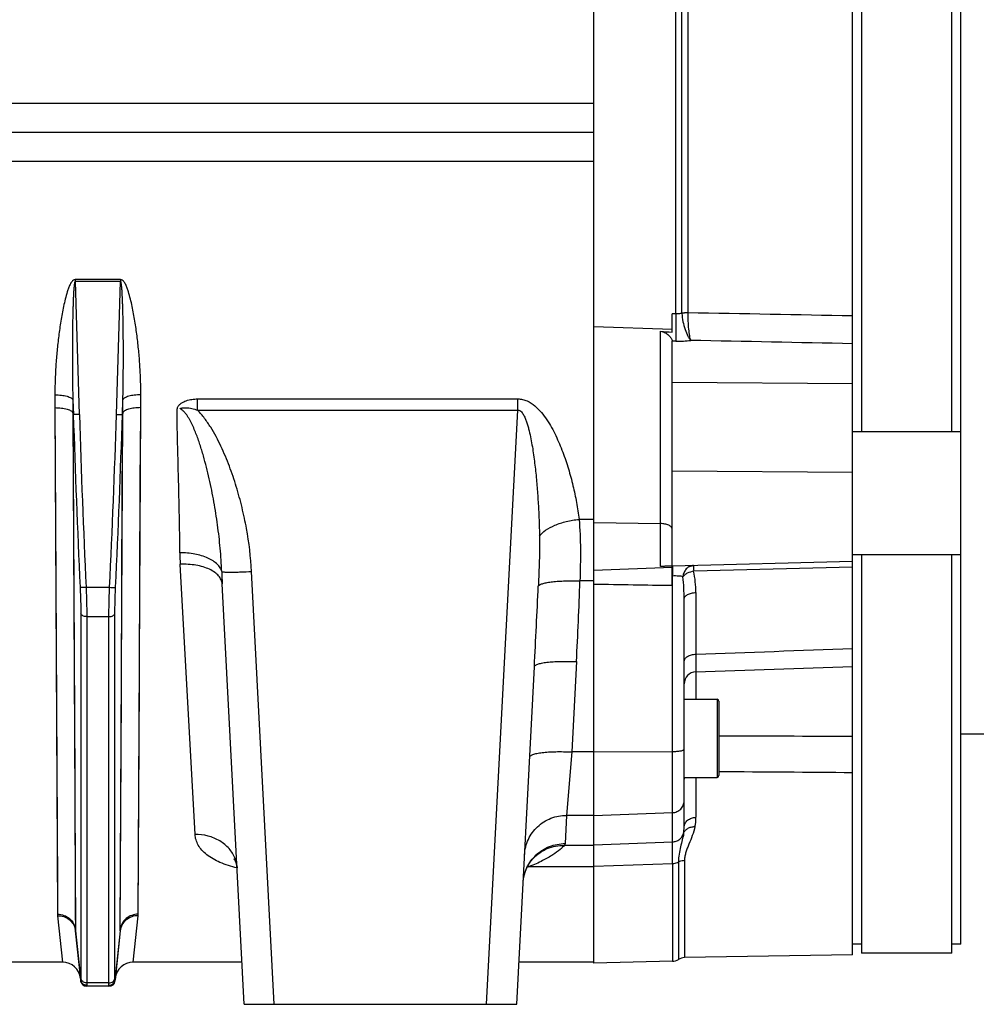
# Model space of a CAD drawing. Extents: x -1747 to 1181, y 8 to 1619.
# Tile 31 of 72: x -838 to -679, y 685 to 848. Entities that reach past the tile are written whole.
import ezdxf

# ---------------------------------------------------------------- set-up
doc = ezdxf.new("R2010")
doc.units = 0
doc.header["$LTSCALE"] = 65.395
doc.layers.get('0').update_dxf_attribs({"linetype": 'CONTINUOUS'})

msp = doc.modelspace()

# ---------------------------------------------------------------- linework, layer by layer
at = {"color": 6, "linetype": 'CONTINUOUS'}
for p, q in [((-699.13, 692.91), (-699.13, 966.41)), ((-681.13, 694.67), (-681.13, 964.64)), ((-742.13, 755.08), (-742.13, 904.24)), ((-697.63, 879.41), (-697.63, 779.91)), ((-682.63, 779.91), (-682.63, 879.41)), ((-742.13, 829.66), (-1018.13, 829.66)), ((-729.13, 796.96), (-729.13, 799.5)), ((-729.13, 757.55), (-729.13, 795.02)), ((-681.13, 779.91), (-699.13, 779.91)), ((-699.13, 758.33), (-729.13, 757.55)), ((-681.13, 759.41), (-699.13, 759.41)), ((-697.63, 759.41), (-697.63, 693.16)), ((-682.63, 693.16), (-682.63, 759.41)), ((-729.14, 757.55), (-730.22, 757.52)), ((-800.29, 684.66), (-803.95, 754.58)), ((-727.13, 714.11), (-727.13, 752.03)), ((-754.97, 684.66), (-752.03, 740.81)), ((-727.13, 735.4), (-721.63, 735.4)), ((-681.13, 729.66), (-598.58, 729.66)), ((-727.13, 722.4), (-721.63, 722.4)), ((-742.13, 691.48), (-742.13, 711.08)), ((-751.99, 709.17), (-751.9, 709.25)), ((-751.9, 709.25), (-751.82, 709.32)), ((-751.83, 709.31), (-751.76, 709.37)), ((-751.77, 709.37), (-751.71, 709.41)), ((-751.72, 709.41), (-751.67, 709.44)), ((-751.68, 709.44), (-751.64, 709.46)), ((-751.65, 709.46), (-751.63, 709.47)), ((-751.63, 709.47), (-751.63, 709.48)), ((-752.22, 708.93), (-752.16, 709)), ((-752.17, 708.99), (-752.06, 709.09)), ((-752.07, 709.08), (-751.98, 709.18)), ((-828.35, 696.88), (-827.48, 688.56)), ((-820.91, 696.88), (-821.79, 688.56)), ((-699.13, 692.91), (-727.06, 692.42)), ((-682.63, 693.16), (-697.63, 693.16)), ((-830.5, 691.66), (-839.76, 691.66)), ((-800.66, 691.66), (-818.76, 691.66)), ((-742.13, 691.66), (-754.61, 691.66)), ((-729.08, 691.82), (-742.13, 691.48)), ((-822.78, 687.66), (-826.48, 687.66)), ((-800.29, 684.66), (-754.97, 684.66))]:
    msp.add_line(p, q, dxfattribs=at)
at = {"color": 9, "linetype": 'CONTINUOUS'}
for p, q in [((-728.49, 799.49), (-728.49, 859.83)), ((-727.49, 799.63), (-727.49, 859.69)), ((-726.48, 799.71), (-726.48, 859.62)), ((-742.13, 834.48), (-961.2, 834.48)), ((-742.13, 824.84), (-961.2, 824.84)), ((-828.4, 804.9), (-827.72, 782.76)), ((-821.54, 782.76), (-820.86, 804.9)), ((-728.49, 799.49), (-729.13, 799.5)), ((-731.06, 757.48), (-731.06, 796.63)), ((-728.49, 794.98), (-729.13, 794.99)), ((-699.13, 787.88), (-729.13, 788.11)), ((-808.05, 785.36), (-754.79, 785.36)), ((-808.05, 783.48), (-808.05, 785.36)), ((-754.79, 783.48), (-754.79, 785.36)), ((-831.76, 783.91), (-831.67, 765.15)), ((-831.76, 783.91), (-831.35, 699.65)), ((-828.78, 783.03), (-828.68, 763.9)), ((-820.51, 779.05), (-820.49, 783.03)), ((-817.91, 699.65), (-817.5, 783.91)), ((-808.05, 783.48), (-754.79, 783.48)), ((-759.97, 684.66), (-754.79, 783.48)), ((-828.77, 782.79), (-828.36, 697.1)), ((-820.9, 697.1), (-820.49, 782.79)), ((-817.63, 757.82), (-817.52, 780.01)), ((-820.62, 756.43), (-820.51, 779.05)), ((-699.13, 773.1), (-729.13, 773.34)), ((-831.67, 765.15), (-831.57, 744.6)), ((-742.13, 765.32), (-744.61, 765.32)), ((-828.68, 763.9), (-828.58, 742.95)), ((-742.13, 764.81), (-731.06, 764.63)), ((-817.73, 738.13), (-817.63, 757.82)), ((-808.47, 712.9), (-810.94, 757.86)), ((-699.13, 757.39), (-725.54, 756.7)), ((-820.71, 736.35), (-820.62, 756.43)), ((-795.3, 684.66), (-799.07, 756.66)), ((-742.13, 755.08), (-744.45, 755.08)), ((-729.06, 711.68), (-729.06, 755.9)), ((-826.59, 754.03), (-822.67, 754.03)), ((-725.17, 753.15), (-725.17, 742.9)), ((-827.47, 749.66), (-827.47, 689.07)), ((-826.48, 749.16), (-822.79, 749.16)), ((-826.48, 749.16), (-826.48, 688.21)), ((-822.79, 688.21), (-822.79, 749.16)), ((-821.79, 689.07), (-821.79, 749.66)), ((-831.57, 744.6), (-831.47, 724.06)), ((-828.58, 742.95), (-828.48, 722)), ((-745.04, 741.66), (-745.83, 726.64)), ((-725.2, 739.96), (-725.2, 735.4)), ((-817.82, 718.84), (-817.73, 738.13)), ((-820.81, 716.67), (-820.71, 736.35)), ((-721.63, 735.4), (-721.63, 722.4)), ((-721.33, 735.1), (-721.33, 722.7)), ((-745.83, 726.64), (-746.68, 716.09)), ((-742.13, 726.64), (-745.83, 726.64)), ((-742.13, 726.64), (-729.06, 726.72)), ((-831.47, 724.06), (-831.37, 704.35)), ((-725.17, 722.4), (-725.17, 715.77)), ((-817.91, 699.65), (-817.82, 718.84)), ((-820.9, 697.1), (-820.81, 716.67)), ((-746.68, 716.09), (-746.92, 711.39)), ((-742.13, 716.09), (-746.68, 716.09)), ((-742.13, 716.09), (-729.06, 716.54)), ((-742.13, 711.08), (-747.08, 711.08)), ((-742.13, 711.18), (-729.06, 711.68)), ((-729.08, 708.08), (-729.06, 711.68)), ((-729.08, 708.08), (-729.07, 709.71)), ((-729.07, 709.71), (-729.07, 710.64)), ((-752.88, 707.57), (-742.13, 707.57)), ((-752.22, 708.93), (-752.22, 708.93)), ((-742.13, 707.62), (-729.08, 708.08)), ((-729.08, 708.08), (-729.08, 691.82)), ((-728.08, 708.35), (-728.08, 692.12)), ((-727.06, 708.61), (-727.06, 692.42)), ((-831.33, 699.4), (-830.5, 691.66)), ((-818.76, 691.66), (-817.93, 699.4)), ((-828.34, 696.88), (-828.36, 697.1)), ((-827.48, 688.71), (-828.34, 696.88)), ((-820.92, 696.88), (-821.78, 688.71)), ((-820.9, 697.1), (-820.92, 696.88)), ((-822.79, 688.21), (-826.48, 688.21)), ((-826.49, 687.72), (-826.48, 687.66)), ((-822.78, 687.66), (-822.78, 687.72))]:
    msp.add_line(p, q, dxfattribs=at)
at = {"color": 2, "linetype": 'CONTINUOUS'}
for p, q in [((-820.86, 805.22), (-828.4, 805.22)), ((-828.4, 805.22), (-828.4, 804.9)), ((-820.86, 804.9), (-828.4, 804.9)), ((-820.86, 805.22), (-820.86, 804.9)), ((-726.48, 799.68), (-726.48, 799.71)), ((-742.13, 797.42), (-729.13, 796.96)), ((-729.13, 796.46), (-729.13, 796.96)), ((-828.79, 785.2), (-828.71, 782.79)), ((-820.55, 782.79), (-820.47, 785.2)), ((-828.78, 783.03), (-828.71, 782.79)), ((-820.49, 783.03), (-820.55, 782.79)), ((-742.13, 756.9), (-729.13, 757.36)), ((-729.13, 754.3), (-729.13, 757.54)), ((-742.13, 711.08), (-742.13, 755.08)), ((-729.06, 755.9), (-729.13, 755.89)), ((-697.63, 694.67), (-699.13, 694.67)), ((-681.13, 694.67), (-682.63, 694.67))]:
    msp.add_line(p, q, dxfattribs=at)
at = {"color": 9, "linetype": 'CONTINUOUS'}
for points in [[(-828.48, 722), (-828.38, 700.18), (-828.36, 697.1)], [(-729.07, 710.64), (-729.06, 711.39), (-729.06, 711.68)]]:
    msp.add_lwpolyline(points, dxfattribs=at)
at = {"color": 6, "linetype": 'CONTINUOUS'}
for points in [[(-802.03, 708.82), (-802.04, 708.83), (-802.02, 708.81)], [(-801.54, 708.53), (-801.63, 708.57), (-801.75, 708.64), (-801.85, 708.69), (-801.92, 708.74), (-801.98, 708.78), (-802.02, 708.81), (-802.03, 708.82)], [(-802.02, 708.81), (-801.98, 708.77), (-801.93, 708.7), (-801.87, 708.62), (-801.81, 708.51), (-801.74, 708.38), (-801.67, 708.23), (-801.61, 708.06), (-801.56, 707.88), (-801.52, 707.69), (-801.49, 707.49), (-801.48, 707.35)], [(-753.92, 704.86), (-753.9, 705.09), (-753.85, 705.48), (-753.79, 705.86), (-753.69, 706.25), (-753.58, 706.62), (-753.45, 706.99), (-753.29, 707.34), (-753.12, 707.67), (-752.94, 707.98), (-752.75, 708.28), (-752.55, 708.55), (-752.35, 708.79), (-752.22, 708.93)]]:
    msp.add_lwpolyline(points, dxfattribs=at)
at = {"color": 9, "linetype": 'CONTINUOUS'}
for centre, radius, start, end in [((-728.56, 802.91), 3.45, 287.9091, 288.078), ((-728.16, 813.96), 18.99, 268.9996, 276.4569), ((938.75, 837.87), 1768.32, 181.78471, 182.71698), ((938.38, 837.82), 1766.95, 181.78583, 182.71831), ((-2587.64, 837.82), 1766.96, 357.28169, 358.21417), ((-2588.01, 837.87), 1768.32, 357.28302, 358.21529), ((-774.13, 759.88), 36.87, 180.1543, 183.1385), ((-742.47, 753.12), 17.3, 0.075, 11.9388), ((-702.43, 759.89), 101.66, 181.8348, 182.9903), ((-1520.77, 782.35), 776.8, 356.99732, 357.98873), ((-764.86, 752.03), 37.73, 359.9973, 5.7081), ((-2627.61, 839.14), 1878.15, 356.99887, 357.41045), ((-725.13, 737.96), 2, 91.9801, 179.9818), ((-757.79, 725.01), 18.12, 284.6263, 285.7416), ((-755.28, 704.31), 4.05, 53.6933, 57.3761), ((-820.38, 699.66), 2.46, 353.8877, 359.7367), ((-823.17, 697.12), 2.27, 354.018, 359.6999)]:
    msp.add_arc(centre, radius, start, end, dxfattribs=at)
at = {"color": 2, "linetype": 'CONTINUOUS'}
for centre, radius, start, end in [((-726.66, 793.46), 6.23, 96.2106, 97.6539), ((-723.18, 799.8), 4.32, 182.1465, 182.6861), ((-726.55, 793.55), 6.12, 97.4155, 98.8881), ((-726.44, 790.6), 9.1, 90.2177, 91.3388), ((-726.27, 790.71), 8.97, 91.3166, 92.4532), ((-724.03, 757.16), 5.04, 177.3445, 178.3291), ((-720.24, 757.04), 8.83, 178.2735, 178.9479), ((-680.08, 756.97), 48.99, 180.5958, 180.8082), ((-672.11, 757.08), 56.96, 180.8092, 181.1946), ((-732.57, 715.77), 7.41, 347.8, 359.9965), ((-733.45, 714.11), 6.32, 350.6656, 359.9948), ((-828.89, 699.66), 2.46, 180.2633, 186.1123), ((-831.01, 696.6), 2.67, 6.0044, 10.9683), ((-826.09, 697.12), 2.27, 180.3001, 185.982), ((-822.75, 688.81), 0.97, 348.1576, 354.2677), ((-822.79, 688.64), 1.01, 2.9819, 4.1564), ((-822.77, 688.73), 1.01, 269.9343, 275.8993)]:
    msp.add_arc(centre, radius, start, end, dxfattribs=at)
at = {"color": 6, "linetype": 'CONTINUOUS'}
for centre, radius, start, end in [((-694.9, 1198.8), 403.8, 264.8621, 265.137), ((-721.63, 735.1), 0.3, 0, 90), ((-721.63, 722.7), 0.3, 270, 360), ((-830.5, 688.66), 3, 6, 90), ((-818.76, 688.66), 3, 90, 174), ((-729.13, 693.82), 2, 271.5, 301.8226), ((-727.02, 690.42), 2, 91, 121.8226), ((-826.48, 688.66), 1, 186, 270), ((-822.78, 688.66), 1, 270, 354)]:
    msp.add_arc(centre, radius, start, end, dxfattribs=at)
at = {"color": 9, "linetype": 'CONTINUOUS'}
for points, knots in [([(-828.4, 805.22), (-828.51, 805.22), (-828.72, 805.14), (-828.94, 804.91), (-829.11, 804.65), (-829.31, 804.28), (-829.51, 803.79), (-829.78, 803), (-830.06, 801.98), (-830.34, 800.76), (-830.58, 799.53), (-830.86, 797.89), (-831.15, 795.84), (-831.43, 793.38), (-831.63, 790.92), (-831.75, 788.48), (-831.78, 786.85), (-831.77, 786.03)], [0, 0, 0, 0, 0.015856, 0.031802, 0.047732, 0.063639, 0.095395, 0.127109, 0.190417, 0.253593, 0.316636, 0.379542, 0.504923, 0.629703, 0.753836, 0.877281, 1, 1, 1, 1]), ([(-828.4, 804.9), (-828.43, 804.9), (-828.46, 804.85), (-828.49, 804.76), (-828.52, 804.63), (-828.54, 804.48), (-828.57, 804.32), (-828.58, 804.17), (-828.6, 803.96), (-828.63, 803.71), (-828.65, 803.4), (-828.67, 802.99), (-828.7, 802.47), (-828.73, 801.86), (-828.75, 801.24), (-828.77, 800.62), (-828.8, 799.8), (-828.82, 798.77), (-828.84, 797.53), (-828.86, 796.3), (-828.87, 795.06), (-828.87, 793.83), (-828.88, 792.18), (-828.87, 790.13), (-828.84, 787.66), (-828.81, 786.02), (-828.79, 785.2)], [0, 0, 0, 0, 0.003734, 0.007649, 0.015477, 0.023307, 0.031136, 0.038965, 0.046794, 0.06245, 0.078106, 0.09376, 0.125067, 0.156369, 0.187668, 0.218964, 0.250255, 0.312827, 0.375383, 0.437923, 0.500446, 0.562953, 0.625443, 0.75037, 0.875223, 1, 1, 1, 1]), ([(-817.49, 786.03), (-817.48, 786.85), (-817.51, 788.48), (-817.63, 790.92), (-817.83, 793.38), (-818.11, 795.84), (-818.4, 797.89), (-818.68, 799.53), (-818.92, 800.76), (-819.2, 801.98), (-819.48, 803), (-819.75, 803.79), (-819.95, 804.28), (-820.15, 804.65), (-820.33, 804.91), (-820.55, 805.14), (-820.76, 805.22), (-820.86, 805.22)], [0, 0, 0, 0, 0.122719, 0.246165, 0.370299, 0.495079, 0.620461, 0.683368, 0.746411, 0.809587, 0.872896, 0.90461, 0.936366, 0.952273, 0.968201, 0.984145, 1, 1, 1, 1]), ([(-820.47, 785.2), (-820.45, 786.02), (-820.42, 787.66), (-820.39, 790.13), (-820.39, 792.18), (-820.39, 793.83), (-820.39, 795.06), (-820.41, 796.3), (-820.42, 797.53), (-820.44, 798.77), (-820.47, 799.8), (-820.49, 800.62), (-820.51, 801.24), (-820.53, 801.86), (-820.56, 802.47), (-820.59, 802.99), (-820.61, 803.4), (-820.64, 803.71), (-820.66, 803.96), (-820.68, 804.17), (-820.7, 804.32), (-820.72, 804.48), (-820.74, 804.63), (-820.77, 804.76), (-820.8, 804.85), (-820.84, 804.9), (-820.86, 804.9)], [0, 0, 0, 0, 0.124777, 0.24963, 0.374557, 0.437047, 0.499554, 0.562078, 0.624618, 0.687174, 0.749745, 0.781037, 0.812332, 0.843631, 0.874934, 0.90624, 0.921895, 0.93755, 0.953207, 0.961035, 0.968864, 0.976694, 0.984523, 0.992351, 0.996265, 1, 1, 1, 1]), ([(-728.49, 799.49), (-728.51, 798.61), (-728.53, 797.36), (-728.52, 795.85), (-728.5, 795.23), (-728.49, 794.98)], [0, 0, 0, 0, 0.58783, 0.830422, 1, 1, 1, 1]), ([(-727.5, 799.63), (-727.58, 799.61), (-727.9, 799.51), (-728.24, 799.48), (-728.49, 799.49)], [0, 0, 0, 0, 0.237894, 1, 1, 1, 1]), ([(-727.49, 799.59), (-727.47, 799.13), (-727.35, 798.22), (-727.01, 796.95), (-726.63, 796.02), (-726.29, 795.43), (-726.11, 795.19), (-726.02, 795.1)], [0, 0, 0, 0, 0.290685, 0.573421, 0.817971, 0.917884, 1, 1, 1, 1]), ([(-726.02, 795.1), (-726.06, 795.2), (-726.12, 795.45), (-726.24, 796.07), (-726.36, 797.02), (-726.46, 798.3), (-726.48, 799.21), (-726.48, 799.68)], [0, 0, 0, 0, 0.072299, 0.166158, 0.407697, 0.697072, 1, 1, 1, 1]), ([(-831.77, 786.03), (-831.41, 786.04), (-830.73, 786), (-829.94, 785.87), (-829.4, 785.69), (-829.06, 785.52), (-828.83, 785.34), (-828.79, 785.2)], [0, 0, 0, 0, 0.337315, 0.634229, 0.75709, 0.85908, 1, 1, 1, 1]), ([(-817.49, 786.03), (-817.85, 786.04), (-818.53, 786), (-819.33, 785.87), (-819.86, 785.69), (-820.21, 785.52), (-820.43, 785.34), (-820.47, 785.2)], [0, 0, 0, 0, 0.337315, 0.634229, 0.75709, 0.85908, 1, 1, 1, 1]), ([(-811, 759.78), (-811, 760.88), (-811.02, 763.11), (-811.08, 766.48), (-811.15, 769.31), (-811.2, 771.6), (-811.25, 773.34), (-811.29, 775.08), (-811.33, 776.55), (-811.36, 777.72), (-811.38, 778.6), (-811.4, 779.49), (-811.42, 780.38), (-811.43, 781.12), (-811.44, 781.72), (-811.44, 782.17), (-811.45, 782.61), (-811.44, 783.06), (-811.44, 783.44), (-811.42, 783.7), (-811.4, 783.85), (-811.35, 783.99), (-811.26, 784.16), (-811.07, 784.4), (-810.65, 784.76), (-809.93, 785.1), (-809.01, 785.32), (-808.37, 785.36), (-808.05, 785.36)], [0, 0, 0, 0, 0.118631, 0.239084, 0.361267, 0.422977, 0.485084, 0.547575, 0.610439, 0.642007, 0.673664, 0.705408, 0.737237, 0.76915, 0.785137, 0.801145, 0.817173, 0.833221, 0.849289, 0.857332, 0.861359, 0.865401, 0.87354, 0.881762, 0.898363, 0.931964, 0.96592, 1, 1, 1, 1]), ([(-754.79, 785.36), (-754.52, 785.36), (-754, 785.3), (-753, 784.97), (-751.91, 784.24), (-750.84, 783.12), (-749.93, 781.89), (-749.15, 780.6), (-748.24, 778.82), (-747.28, 776.54), (-746.35, 773.75), (-745.6, 770.95), (-745.01, 768.14), (-744.72, 766.26), (-744.61, 765.32)], [0, 0, 0, 0, 0.033366, 0.066583, 0.13215, 0.19696, 0.261154, 0.324851, 0.388121, 0.513466, 0.637346, 0.759755, 0.880654, 1, 1, 1, 1]), ([(-831.76, 783.91), (-831.4, 783.91), (-830.72, 783.87), (-829.92, 783.73), (-829.39, 783.54), (-829.04, 783.37), (-828.82, 783.17), (-828.78, 783.03)], [0, 0, 0, 0, 0.335254, 0.630898, 0.753679, 0.856112, 1, 1, 1, 1]), ([(-817.5, 783.91), (-817.86, 783.91), (-818.54, 783.87), (-819.34, 783.73), (-819.87, 783.54), (-820.22, 783.37), (-820.44, 783.17), (-820.49, 783.03)], [0, 0, 0, 0, 0.335254, 0.630898, 0.753679, 0.856112, 1, 1, 1, 1]), ([(-804.04, 756.63), (-804.09, 757.93), (-804.25, 760.52), (-804.62, 763.75), (-805, 766.33), (-805.32, 768.25), (-805.69, 770.17), (-806.1, 772.09), (-806.56, 774), (-806.98, 775.58), (-807.35, 776.83), (-807.65, 777.77), (-807.96, 778.7), (-808.31, 779.62), (-808.62, 780.38), (-808.89, 780.98), (-809.1, 781.42), (-809.33, 781.86), (-809.54, 782.22), (-809.72, 782.49), (-809.86, 782.7), (-810.01, 782.9), (-810.16, 783.09), (-810.3, 783.24), (-810.42, 783.35), (-810.51, 783.44), (-810.61, 783.52), (-810.69, 783.58), (-810.76, 783.62), (-810.81, 783.66), (-810.86, 783.68), (-810.89, 783.71), (-810.92, 783.72), (-810.93, 783.75), (-810.91, 783.78), (-810.88, 783.79), (-810.85, 783.8), (-810.82, 783.81), (-810.78, 783.82), (-810.73, 783.83), (-810.67, 783.84), (-810.59, 783.86), (-810.45, 783.88), (-810.24, 783.9), (-809.99, 783.91), (-809.74, 783.9), (-809.41, 783.87), (-809, 783.79), (-808.52, 783.66), (-808.21, 783.54), (-808.05, 783.48)], [0, 0, 0, 0, 0.123989, 0.24818, 0.310366, 0.372613, 0.434923, 0.497299, 0.559742, 0.622255, 0.65354, 0.684843, 0.716167, 0.747512, 0.778881, 0.794577, 0.810281, 0.825993, 0.841717, 0.849585, 0.857457, 0.865333, 0.873216, 0.881105, 0.885053, 0.889003, 0.892958, 0.89691, 0.898896, 0.900875, 0.902827, 0.903849, 0.904867, 0.905807, 0.906704, 0.90774, 0.908727, 0.90969, 0.910675, 0.91265, 0.914619, 0.916592, 0.920541, 0.928449, 0.936373, 0.94431, 0.952256, 0.968162, 0.98408, 1, 1, 1, 1]), ([(-799.07, 756.66), (-799.19, 759.05), (-799.63, 762.62), (-800.62, 767.31), (-801.57, 770.78), (-802.72, 774.18), (-804.11, 777.5), (-805.51, 780.16), (-806.85, 782.14), (-807.63, 783.06), (-808.05, 783.48)], [0, 0, 0, 0, 0.249893, 0.374909, 0.499929, 0.624952, 0.749972, 0.874971, 0.937494, 1, 1, 1, 1]), ([(-754.79, 783.48), (-754.67, 783.49), (-754.44, 783.43), (-754.17, 783.21), (-753.96, 782.94), (-753.78, 782.64), (-753.63, 782.33), (-753.46, 781.91), (-753.27, 781.37), (-753.07, 780.72), (-752.85, 779.84), (-752.51, 778.28), (-752.15, 776.04), (-751.82, 773.33), (-751.57, 770.63), (-751.38, 767.93), (-751.25, 765.23), (-751.2, 763.43), (-751.18, 762.53)], [0, 0, 0, 0, 0.015766, 0.031576, 0.047369, 0.06314, 0.078895, 0.094638, 0.126094, 0.157526, 0.188939, 0.251711, 0.377061, 0.502175, 0.62704, 0.751642, 0.875967, 1, 1, 1, 1]), ([(-827.72, 782.76), (-827.84, 782.76), (-828.06, 782.75), (-828.33, 782.75), (-828.51, 782.76), (-828.6, 782.77), (-828.67, 782.78), (-828.7, 782.79), (-828.71, 782.79)], [0, 0, 0, 0, 0.361293, 0.673882, 0.798477, 0.896157, 0.963837, 1, 1, 1, 1]), ([(-821.54, 782.76), (-821.42, 782.76), (-821.2, 782.75), (-820.93, 782.75), (-820.76, 782.76), (-820.66, 782.77), (-820.59, 782.78), (-820.56, 782.79), (-820.55, 782.79)], [0, 0, 0, 0, 0.361293, 0.673882, 0.798477, 0.896157, 0.963837, 1, 1, 1, 1]), ([(-751.18, 762.53), (-750.92, 762.91), (-750.12, 763.63), (-748.58, 764.43), (-746.7, 765.03), (-745.32, 765.26), (-744.61, 765.32)], [0, 0, 0, 0, 0.191922, 0.431135, 0.70669, 1, 1, 1, 1]), ([(-744.61, 765.32), (-744.45, 763.67), (-744.34, 760.25), (-744.4, 756.84), (-744.45, 755.08)], [0, 0, 0, 0, 0.486684, 1, 1, 1, 1]), ([(-729.13, 763.69), (-729.13, 763.75), (-729.16, 763.88), (-729.28, 764.06), (-729.46, 764.22), (-729.8, 764.41), (-730.34, 764.58), (-730.81, 764.62), (-731.06, 764.63)], [0, 0, 0, 0, 0.079028, 0.167276, 0.270465, 0.390503, 0.675721, 1, 1, 1, 1]), ([(-751.18, 762.53), (-751.16, 761.16), (-751.2, 758.41), (-751.31, 755.66), (-751.37, 754.28)], [0, 0, 0, 0, 0.496979, 1, 1, 1, 1]), ([(-804.04, 756.63), (-804.09, 756.86), (-804.28, 757.31), (-804.77, 757.91), (-805.47, 758.45), (-806.69, 759.1), (-808.56, 759.64), (-810.16, 759.78), (-811, 759.78)], [0, 0, 0, 0, 0.084276, 0.178841, 0.286874, 0.409043, 0.689619, 1, 1, 1, 1]), ([(-803.95, 754.58), (-803.97, 754.82), (-804.09, 755.31), (-804.54, 755.98), (-805.21, 756.56), (-806.09, 757.06), (-807.14, 757.45), (-808.77, 757.82), (-810.06, 757.89), (-810.94, 757.86)], [0, 0, 0, 0, 0.08491, 0.17754, 0.282998, 0.40324, 0.537777, 0.684445, 1, 1, 1, 1]), ([(-804.04, 756.63), (-804.02, 756.62), (-803.96, 756.61), (-803.86, 756.59), (-803.71, 756.58), (-803.44, 756.56), (-803, 756.55), (-802.39, 756.55), (-801.66, 756.56), (-800.54, 756.59), (-799.67, 756.62), (-799.07, 756.66)], [0, 0, 0, 0, 0.013602, 0.035252, 0.064956, 0.102537, 0.200097, 0.324759, 0.472348, 0.637888, 1, 1, 1, 1]), ([(-751.37, 754.28), (-751.3, 754.37), (-751.03, 754.52), (-750.53, 754.69), (-749.84, 754.84), (-748.98, 754.96), (-747.98, 755.05), (-746.45, 755.12), (-745.27, 755.11), (-744.45, 755.08)], [0, 0, 0, 0, 0.050095, 0.125572, 0.226486, 0.350611, 0.494527, 0.654007, 1, 1, 1, 1]), ([(-727.32, 755.79), (-727.41, 755.82), (-727.65, 755.86), (-728.23, 755.92), (-728.71, 755.91), (-729.06, 755.9)], [0, 0, 0, 0, 0.16965, 0.403464, 1, 1, 1, 1]), ([(-827.58, 754.04), (-827.57, 753.66), (-827.5, 752.19), (-827.47, 750.73), (-827.47, 749.66)], [0, 0, 0, 0, 0.264676, 1, 1, 1, 1]), ([(-826.59, 754.03), (-826.71, 754.02), (-826.88, 754.01), (-827.11, 754.01), (-827.26, 754.01), (-827.38, 754.01), (-827.47, 754.02), (-827.54, 754.03), (-827.57, 754.04), (-827.58, 754.04)], [0, 0, 0, 0, 0.362923, 0.528679, 0.676329, 0.800851, 0.898091, 0.964956, 1, 1, 1, 1]), ([(-826.59, 754.03), (-826.57, 753.6), (-826.51, 751.97), (-826.48, 750.35), (-826.48, 749.16)], [0, 0, 0, 0, 0.264673, 1, 1, 1, 1]), ([(-822.79, 749.16), (-822.79, 749.53), (-822.78, 751.15), (-822.73, 752.78), (-822.67, 754.03)], [0, 0, 0, 0, 0.231073, 1, 1, 1, 1]), ([(-822.67, 754.03), (-822.55, 754.02), (-822.38, 754.01), (-822.15, 754.01), (-822.01, 754.01), (-821.88, 754.01), (-821.79, 754.02), (-821.72, 754.03), (-821.69, 754.04), (-821.68, 754.04)], [0, 0, 0, 0, 0.362923, 0.528679, 0.676329, 0.800851, 0.898091, 0.964956, 1, 1, 1, 1]), ([(-821.79, 749.66), (-821.79, 749.99), (-821.78, 751.46), (-821.73, 752.92), (-821.68, 754.04)], [0, 0, 0, 0, 0.231077, 1, 1, 1, 1]), ([(-727.13, 752.03), (-727.13, 752.1), (-727.1, 752.26), (-726.99, 752.47), (-726.8, 752.66), (-726.45, 752.89), (-725.9, 753.09), (-725.42, 753.14), (-725.17, 753.15)], [0, 0, 0, 0, 0.088995, 0.184787, 0.29203, 0.412647, 0.690397, 1, 1, 1, 1]), ([(-826.48, 749.16), (-826.6, 749.16), (-826.83, 749.18), (-827.2, 749.29), (-827.44, 749.5), (-827.47, 749.66)], [0, 0, 0, 0, 0.308154, 0.588801, 1, 1, 1, 1]), ([(-822.79, 749.16), (-822.67, 749.16), (-822.43, 749.18), (-822.07, 749.29), (-821.82, 749.5), (-821.79, 749.66)], [0, 0, 0, 0, 0.308154, 0.588801, 1, 1, 1, 1]), ([(-727.13, 741.63), (-727.13, 741.71), (-727.1, 741.88), (-726.94, 742.22), (-726.55, 742.57), (-725.91, 742.83), (-725.42, 742.89), (-725.17, 742.9)], [0, 0, 0, 0, 0.096791, 0.198681, 0.429398, 0.701478, 1, 1, 1, 1]), ([(-725.17, 742.9), (-725.17, 742.5), (-725.18, 741.79), (-725.19, 740.9), (-725.2, 740.31), (-725.2, 740.04), (-725.2, 739.96)], [0, 0, 0, 0, 0.406654, 0.717423, 0.918246, 1, 1, 1, 1]), ([(-752.03, 740.81), (-752.03, 740.85), (-751.99, 740.94), (-751.88, 741.05), (-751.7, 741.15), (-751.47, 741.25), (-751.17, 741.34), (-750.66, 741.46), (-749.9, 741.57), (-748.86, 741.66), (-747.67, 741.71), (-746.38, 741.71), (-745.49, 741.68), (-745.04, 741.66)], [0, 0, 0, 0, 0.017037, 0.038362, 0.066239, 0.101531, 0.144451, 0.194888, 0.316975, 0.464067, 0.63105, 0.811897, 1, 1, 1, 1]), ([(-752.82, 725.79), (-752.82, 725.83), (-752.78, 725.92), (-752.66, 726.03), (-752.49, 726.14), (-752.25, 726.23), (-751.96, 726.32), (-751.45, 726.44), (-750.69, 726.55), (-749.64, 726.65), (-748.46, 726.69), (-747.17, 726.69), (-746.28, 726.66), (-745.83, 726.64)], [0, 0, 0, 0, 0.017037, 0.038362, 0.066239, 0.101531, 0.144451, 0.194888, 0.316975, 0.464067, 0.63105, 0.811897, 1, 1, 1, 1]), ([(-729.06, 726.72), (-728.81, 726.72), (-728.45, 726.73), (-728, 726.78), (-727.71, 726.82), (-727.47, 726.87), (-727.29, 726.93), (-727.18, 726.98), (-727.13, 727.04), (-727.13, 727.07)], [0, 0, 0, 0, 0.370808, 0.537853, 0.684685, 0.80639, 0.899365, 0.962249, 1, 1, 1, 1]), ([(-727.13, 721.82), (-727.13, 721.87), (-727.12, 722.07), (-727.06, 722.26), (-726.99, 722.4)], [0, 0, 0, 0, 0.2472, 1, 1, 1, 1]), ([(-729.06, 716.54), (-728.81, 716.55), (-728.3, 716.67), (-727.66, 717.11), (-727.23, 717.75), (-727.13, 718.26), (-727.13, 718.51)], [0, 0, 0, 0, 0.251762, 0.502464, 0.751733, 1, 1, 1, 1]), ([(-753.67, 709.57), (-753.62, 710.43), (-753.19, 712.17), (-751.61, 714.33), (-749.33, 715.77), (-747.56, 716.1), (-746.68, 716.09)], [0, 0, 0, 0, 0.248281, 0.497548, 0.748236, 1, 1, 1, 1]), ([(-725.33, 714.21), (-725.44, 713.71), (-725.74, 712.73), (-726.23, 711.56), (-726.6, 710.64), (-726.84, 709.96), (-727.01, 709.29), (-727.06, 708.83), (-727.06, 708.61)], [0, 0, 0, 0, 0.26096, 0.51962, 0.645999, 0.768719, 0.886659, 1, 1, 1, 1]), ([(-801.81, 708.91), (-802.04, 709.51), (-802.75, 710.65), (-804.33, 711.94), (-806.3, 712.75), (-807.74, 712.92), (-808.47, 712.9)], [0, 0, 0, 0, 0.232949, 0.477926, 0.735033, 1, 1, 1, 1]), ([(-801.48, 707.34), (-802.45, 707.57), (-804.22, 708.11), (-806.18, 709.2), (-807.33, 710.26), (-807.95, 711.09), (-808.34, 711.98), (-808.45, 712.6), (-808.47, 712.9)], [0, 0, 0, 0, 0.313305, 0.580403, 0.696752, 0.803405, 0.903236, 1, 1, 1, 1]), ([(-729.06, 711.68), (-728.85, 711.69), (-728.44, 711.77), (-727.89, 712.06), (-727.46, 712.52), (-727.27, 712.89), (-727.21, 713.09)], [0, 0, 0, 0, 0.251401, 0.50205, 0.751569, 1, 1, 1, 1]), ([(-727.21, 713.09), (-727.27, 712.72), (-727.44, 711.98), (-727.74, 710.85), (-728, 709.63), (-728.08, 708.78), (-728.08, 708.35)], [0, 0, 0, 0, 0.228301, 0.47203, 0.7296, 1, 1, 1, 1]), ([(-753.92, 704.86), (-753.87, 705.73), (-753.44, 707.47), (-751.86, 709.63), (-749.58, 711.06), (-747.8, 711.39), (-746.92, 711.39)], [0, 0, 0, 0, 0.248281, 0.497548, 0.748236, 1, 1, 1, 1]), ([(-747.08, 711.08), (-747.16, 710.97), (-747.37, 710.74), (-747.98, 710.2), (-749.07, 709.43), (-750.77, 708.45), (-752.12, 707.86), (-752.88, 707.57)], [0, 0, 0, 0, 0.059253, 0.138506, 0.355334, 0.644906, 1, 1, 1, 1]), ([(-752.22, 708.93), (-751.58, 709.63), (-749.97, 710.76), (-748.03, 711.11), (-747.08, 711.08)], [0, 0, 0, 0, 0.497841, 1, 1, 1, 1]), ([(-746.92, 711.39), (-746.93, 711.36), (-746.95, 711.25), (-747.01, 711.15), (-747.08, 711.08)], [0, 0, 0, 0, 0.225918, 1, 1, 1, 1]), ([(-801.48, 707.35), (-801.48, 707.48), (-801.53, 708.01), (-801.67, 708.54), (-801.81, 708.91)], [0, 0, 0, 0, 0.249233, 1, 1, 1, 1]), ([(-729.08, 708.08), (-728.99, 708.08), (-728.64, 708.11), (-728.3, 708.22), (-728.08, 708.35)], [0, 0, 0, 0, 0.25348, 1, 1, 1, 1]), ([(-728.08, 708.35), (-728, 708.39), (-727.68, 708.54), (-727.32, 708.61), (-727.06, 708.61)], [0, 0, 0, 0, 0.247404, 1, 1, 1, 1]), ([(-817.93, 699.4), (-818.29, 699.4), (-819.02, 699.28), (-819.98, 698.74), (-820.66, 697.91), (-820.88, 697.22), (-820.91, 696.88)], [0, 0, 0, 0, 0.256633, 0.509114, 0.756357, 1, 1, 1, 1]), ([(-817.91, 699.65), (-818.28, 699.65), (-819.01, 699.52), (-819.96, 698.97), (-820.65, 698.14), (-820.86, 697.45), (-820.9, 697.1)], [0, 0, 0, 0, 0.256405, 0.509261, 0.756804, 1, 1, 1, 1]), ([(-827.47, 689.07), (-827.47, 689.03), (-827.47, 688.91), (-827.47, 688.8), (-827.48, 688.71)], [0, 0, 0, 0, 0.303806, 1, 1, 1, 1]), ([(-827.48, 688.71), (-827.48, 688.7), (-827.48, 688.67), (-827.48, 688.63), (-827.48, 688.61)], [0, 0, 0, 0, 0.291453, 1, 1, 1, 1]), ([(-826.49, 687.82), (-826.61, 687.83), (-826.85, 687.87), (-827.17, 688.06), (-827.4, 688.36), (-827.47, 688.59), (-827.48, 688.71)], [0, 0, 0, 0, 0.251684, 0.502535, 0.751931, 1, 1, 1, 1]), ([(-826.49, 687.72), (-826.61, 687.72), (-826.85, 687.76), (-827.17, 687.96), (-827.4, 688.25), (-827.47, 688.49), (-827.48, 688.61)], [0, 0, 0, 0, 0.250707, 0.500957, 0.750658, 1, 1, 1, 1]), ([(-826.48, 688.21), (-826.6, 688.21), (-826.84, 688.26), (-827.16, 688.44), (-827.39, 688.72), (-827.46, 688.95), (-827.47, 689.07)], [0, 0, 0, 0, 0.256118, 0.508855, 0.756513, 1, 1, 1, 1]), ([(-826.48, 688.21), (-826.48, 688.17), (-826.48, 688.05), (-826.48, 687.92), (-826.49, 687.82)], [0, 0, 0, 0, 0.303874, 1, 1, 1, 1]), ([(-822.79, 688.21), (-822.66, 688.21), (-822.42, 688.26), (-822.1, 688.44), (-821.87, 688.72), (-821.8, 688.95), (-821.79, 689.07)], [0, 0, 0, 0, 0.256118, 0.508855, 0.756513, 1, 1, 1, 1]), ([(-822.78, 687.82), (-822.78, 687.85), (-822.79, 687.98), (-822.79, 688.11), (-822.79, 688.21)], [0, 0, 0, 0, 0.195855, 1, 1, 1, 1]), ([(-821.78, 688.71), (-821.78, 688.74), (-821.79, 688.85), (-821.79, 688.97), (-821.79, 689.07)], [0, 0, 0, 0, 0.195948, 1, 1, 1, 1]), ([(-826.49, 687.82), (-826.49, 687.81), (-826.49, 687.78), (-826.49, 687.74), (-826.49, 687.72)], [0, 0, 0, 0, 0.296015, 1, 1, 1, 1])]:
    msp.add_open_spline(points, degree=3, knots=knots, dxfattribs=at)
at = {"color": 2, "linetype": 'CONTINUOUS'}
for points, knots in [([(-726.66, 799.7), (-726.72, 799.7), (-726.94, 799.69), (-727.17, 799.67), (-727.34, 799.65)], [0, 0, 0, 0, 0.258458, 1, 1, 1, 1]), ([(-726.66, 799.67), (-726.71, 799.67), (-726.94, 799.66), (-727.17, 799.64), (-727.34, 799.62)], [0, 0, 0, 0, 0.25827, 1, 1, 1, 1]), ([(-730.22, 757.52), (-730.29, 757.52), (-730.57, 757.5), (-730.85, 757.49), (-731.06, 757.48)], [0, 0, 0, 0, 0.236792, 1, 1, 1, 1]), ([(-729.07, 757.2), (-729.07, 757.22), (-729.07, 757.28), (-729.07, 757.34), (-729.06, 757.39)], [0, 0, 0, 0, 0.283892, 1, 1, 1, 1]), ([(-729.07, 757.2), (-729.07, 757.15), (-729.07, 756.9), (-729.07, 756.66), (-729.07, 756.46)], [0, 0, 0, 0, 0.206705, 1, 1, 1, 1]), ([(-729.04, 757.55), (-729.05, 757.55), (-729.05, 757.54), (-729.05, 757.52), (-729.06, 757.49), (-729.06, 757.47), (-729.06, 757.46)], [0, 0, 0, 0, 0.079018, 0.26822, 0.575242, 1, 1, 1, 1]), ([(-729.06, 757.46), (-729.06, 757.45), (-729.06, 757.43), (-729.06, 757.41), (-729.06, 757.39)], [0, 0, 0, 0, 0.224453, 1, 1, 1, 1]), ([(-725.56, 757.64), (-725.78, 757.63), (-726.23, 757.53), (-726.8, 757.11), (-727.19, 756.51), (-727.3, 756.03), (-727.32, 755.79)], [0, 0, 0, 0, 0.239481, 0.484972, 0.739107, 1, 1, 1, 1]), ([(-725.54, 756.7), (-725.91, 756.64), (-726.44, 756.48), (-727.02, 756.12), (-727.24, 755.9), (-727.32, 755.79)], [0, 0, 0, 0, 0.548829, 0.792389, 1, 1, 1, 1]), ([(-726.21, 757.49), (-726.16, 757.51), (-725.95, 757.59), (-725.72, 757.63), (-725.56, 757.64)], [0, 0, 0, 0, 0.252099, 1, 1, 1, 1]), ([(-725.56, 757.64), (-725.56, 757.64), (-725.56, 757.63), (-725.56, 757.62), (-725.56, 757.6), (-725.56, 757.57), (-725.56, 757.54), (-725.56, 757.48), (-725.56, 757.38), (-725.55, 757.25), (-725.55, 757.08), (-725.54, 756.9), (-725.54, 756.77), (-725.54, 756.7)], [0, 0, 0, 0, 0.004295, 0.017051, 0.038243, 0.067794, 0.105576, 0.151448, 0.266691, 0.411697, 0.584125, 0.781318, 1, 1, 1, 1]), ([(-727.13, 714.11), (-727.13, 714.33), (-727.02, 714.77), (-726.57, 715.32), (-725.92, 715.68), (-725.42, 715.77), (-725.17, 715.77)], [0, 0, 0, 0, 0.22843, 0.46994, 0.728969, 1, 1, 1, 1]), ([(-727.21, 713.09), (-727.16, 713.26), (-726.97, 713.59), (-726.52, 713.96), (-725.96, 714.18), (-725.54, 714.22), (-725.33, 714.21)], [0, 0, 0, 0, 0.231595, 0.474291, 0.731281, 1, 1, 1, 1]), ([(-831.35, 699.65), (-830.98, 699.65), (-830.25, 699.52), (-829.3, 698.97), (-828.61, 698.14), (-828.4, 697.45), (-828.36, 697.1)], [0, 0, 0, 0, 0.256405, 0.509261, 0.756804, 1, 1, 1, 1]), ([(-831.33, 699.4), (-830.99, 699.4), (-830.3, 699.3), (-829.38, 698.81), (-828.7, 698.06), (-828.45, 697.43), (-828.38, 697.11)], [0, 0, 0, 0, 0.256283, 0.508767, 0.756288, 1, 1, 1, 1]), ([(-822.78, 687.82), (-822.55, 687.83), (-822.1, 687.98), (-821.84, 688.4), (-821.8, 688.61)], [0, 0, 0, 0, 0.502448, 1, 1, 1, 1]), ([(-822.67, 687.73), (-822.45, 687.75), (-822.01, 687.95), (-821.8, 688.39), (-821.78, 688.61)], [0, 0, 0, 0, 0.500968, 1, 1, 1, 1]), ([(-821.78, 688.61), (-821.78, 688.62), (-821.78, 688.64), (-821.78, 688.67), (-821.78, 688.69)], [0, 0, 0, 0, 0.214781, 1, 1, 1, 1]), ([(-822.78, 687.72), (-822.78, 687.73), (-822.77, 687.76), (-822.77, 687.8), (-822.78, 687.82)], [0, 0, 0, 0, 0.204492, 1, 1, 1, 1])]:
    msp.add_open_spline(points, degree=3, knots=knots, dxfattribs=at)
at = {"color": 9, "linetype": 'CONTINUOUS'}
for points in [[(-699.13, 799.17), (-708.25, 799.34), (-717.36, 799.51), (-726.48, 799.68)], [(-699.13, 794.54), (-708.1, 794.73), (-717.06, 794.91), (-726.03, 795.1)], [(-831.77, 786.03), (-831.77, 785.33), (-831.76, 784.62), (-831.76, 783.91)], [(-817.5, 783.91), (-817.5, 784.62), (-817.49, 785.33), (-817.49, 786.03)], [(-729.13, 754.3), (-733.46, 754.37), (-737.8, 754.44), (-742.13, 754.51)], [(-725.17, 742.9), (-716.49, 743.21), (-707.81, 743.53), (-699.13, 743.85)], [(-725.2, 739.96), (-716.51, 740.26), (-707.82, 740.57), (-699.13, 740.87)], [(-699.13, 729.21), (-706.53, 729.23), (-713.93, 729.25), (-721.33, 729.28)], [(-699.13, 723.18), (-706.53, 723.24), (-713.93, 723.29), (-721.33, 723.34)]]:
    msp.add_open_spline(points, degree=3, dxfattribs=at)
at = {"color": 6, "linetype": 'CONTINUOUS'}
msp.add_open_spline([(-731.06, 796.63), (-730.79, 796.6), (-730.29, 796.42), (-729.7, 795.98), (-729.34, 795.56), (-729.17, 795.24), (-729.13, 795.09), (-729.13, 795.02)], degree=3, knots=[0, 0, 0, 0, 0.30462, 0.588249, 0.828644, 0.924144, 1, 1, 1, 1], dxfattribs=at)
at = {"color": 2, "linetype": 'CONTINUOUS'}
for points in [[(-828.79, 785.2), (-828.78, 784.47), (-828.78, 783.75), (-828.78, 783.03)], [(-820.49, 783.03), (-820.48, 783.75), (-820.48, 784.47), (-820.47, 785.2)]]:
    msp.add_open_spline(points, degree=3, dxfattribs=at)

doc.saveas('drawing.dxf')
